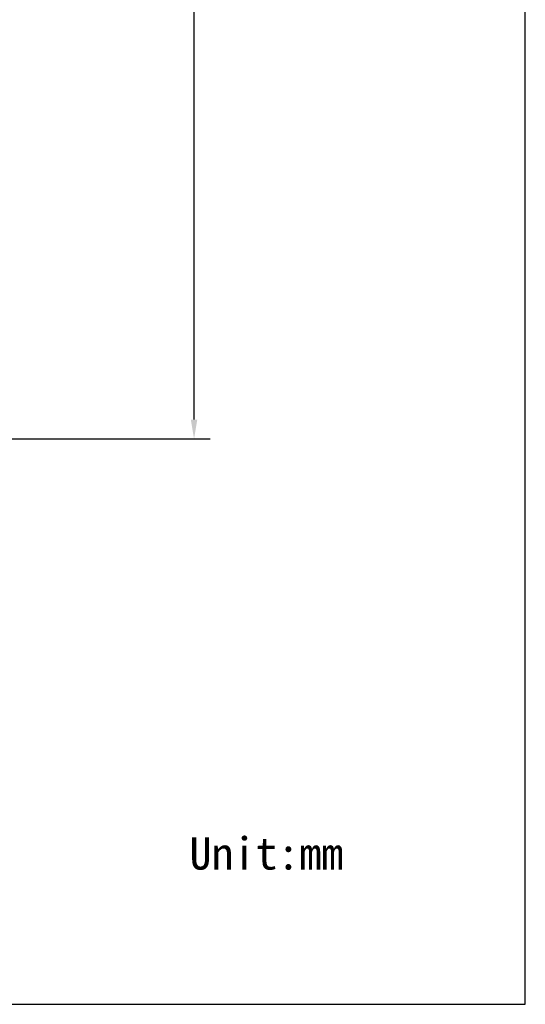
# Model space of a CAD drawing. Header units: millimetres. Extents: x 176 to 472, y 345 to 631.
# Tile 15 of 22: x 394 to 472, y 345 to 497. Entities that reach past the tile are written whole.
import ezdxf

# ---------------------------------------------------------------- set-up
doc = ezdxf.new("R2010")
doc.units = ezdxf.units.MM
doc.header["$LTSCALE"] = 32.67
doc.header["$PDMODE"] = 3
doc.header["$PDSIZE"] = 8
doc.layers.get('0').update_dxf_attribs({"linetype": 'CONTINUOUS'})
doc.layers.get('Defpoints').update_dxf_attribs({"linetype": 'CONTINUOUS'})
doc.layers.add('51__DRAFT_DIMS', color=7, linetype='CONTINUOUS')
doc.styles.get("Standard").update_dxf_attribs({"font": 'simfang.ttf'})
doc.dimstyles.new('DIMSTYLE_3', dxfattribs={"dimtxt": 3, "dimasz": 3, "dimexe": 2.5, "dimexo": 0.5, "dimgap": 0.75, "dimtad": 1, "dimdec": 1, "dimdsep": 46, "dimtxsty": 'STANDARD', "dimblk": '_FILLED', "dimblk1": '_FILLED', "dimblk2": '_FILLED', "dimcen": 0.09, "dimclrt": 3, "dimazin": 2, "dimtp": 0.5, "dimtm": 0.5, "dimtfac": 1, "dimtdec": 1, "dimtofl": 0, "dimtmove": 0, "dimatfit": 3, "dimldrblk": '_FILLED', "dimfxl": 1, "dimtolj": 1, "dimarcsym": 0})

# ---------------------------------------------------------------- blocks, each defined once
blk = doc.blocks.new('_FILLED')
at = {"color": 0, "linetype": 'ByBlock'}
blk.add_solid([(0, 0), (-1, 0.167), (-1, -0.167)], dxfattribs=at)
blk = doc.blocks.new('*D3')
at = {"layer": '51__DRAFT_DIMS', "color": 0, "lineweight": -2}
for p, q in [((404.52, 602.51), (423.6, 602.51)), ((421.1, 435.27), (421.1, 599.51)), ((382.44, 432.27), (423.6, 432.27))]:
    blk.add_line(p, q, dxfattribs=at)
at = {"layer": 'Defpoints', "color": 0}
for p in [(404.02, 602.51), (421.1, 602.51), (381.94, 432.27)]:
    blk.add_point(p, dxfattribs=at)
at = {"layer": '51__DRAFT_DIMS', "color": 0, "linetype": 'ByBlock', "lineweight": -2, "xscale": 3, "yscale": 3, "zscale": 3}
for p, rotation in [((421.1, 602.51), 90.0000000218), ((421.1, 432.27), 270.0000000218)]:
    blk.add_blockref('_FILLED', p, dxfattribs=dict(at, rotation=rotation))
at = {"layer": '51__DRAFT_DIMS', "color": 3, "insert": (416.35, 517.47), "char_height": 3, "attachment_point": 2, "rotation": 90, "line_spacing_factor": 0.9}
blk.add_mtext('\\A1;170.2', dxfattribs=at)

msp = doc.modelspace()

# ---------------------------------------------------------------- linework, layer by layer
for p, q in [((472.367, 344.779), (472.367, 630.908)), ((176.156, 344.779), (472.367, 344.779))]:
    msp.add_line(p, q)

# ---------------------------------------------------------------- texts
at = {"insert": (420.393, 370.631), "char_height": 5, "width": 40.34211, "attachment_point": 1}
msp.add_mtext('Unit:mm', dxfattribs=at)

# ---------------------------------------------------------------- dimensions: what is measured, and where the dimension line sits
at = {"layer": '51__DRAFT_DIMS', "color": 4}
dim = msp.add_linear_dim(base=(421.104, 602.513), p1=(381.94, 432.271), p2=(404.024, 602.513), angle=90, dimstyle='DIMSTYLE_3', dxfattribs=at)
dim.commit()
dim.dimension.update_dxf_attribs({"geometry": '*D3', "text_midpoint": (421.104, 517.469), "dimtype": 160})

doc.saveas('drawing.dxf')
